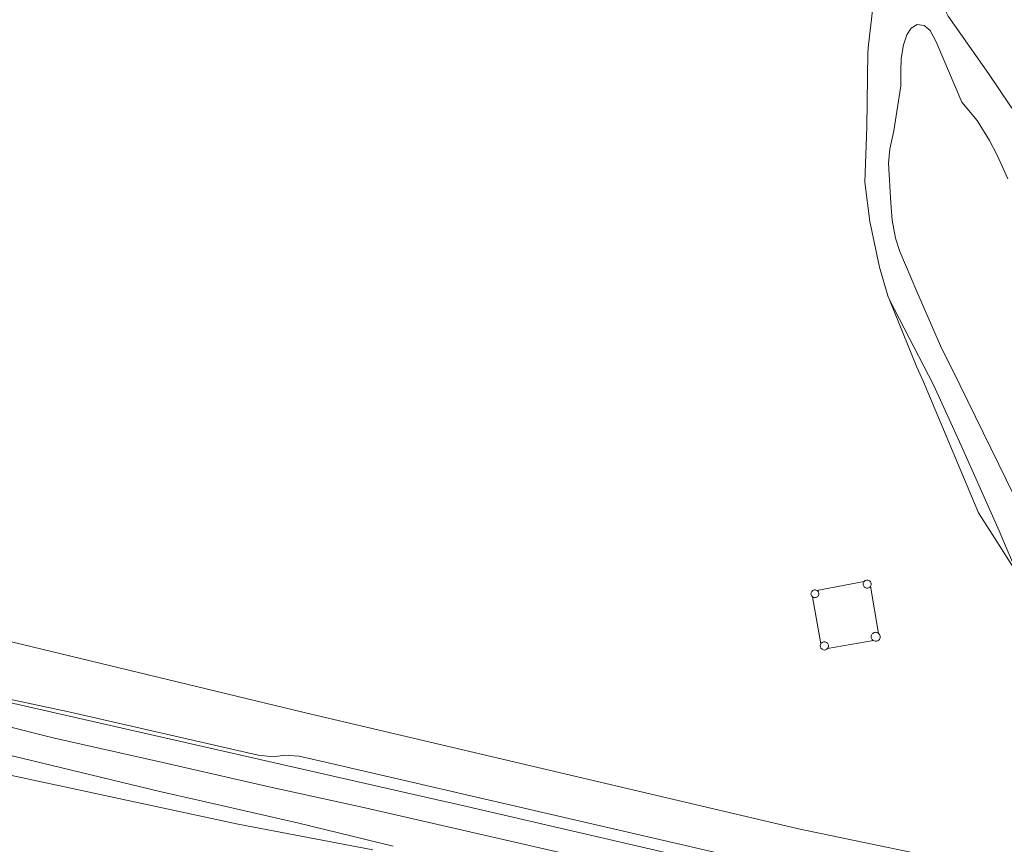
# Model space of a CAD drawing. Extents: x 184422 to 188298, y 343471 to 350189.
# Tile 230 of 256: x 185613 to 185811, y 348133 to 348299. Entities that reach past the tile are written whole.
import ezdxf

# ---------------------------------------------------------------- set-up
doc = ezdxf.new("R2010")
doc.units = 0
for name, color, linetype, lineweight in [('B-WA-GR-BEPLANTING_CULTUUR_HEESTERS-GV', 252, 'Continuous', 18), ('B-WA-GR-BOUWLAND-GV', 252, 'Continuous', 13), ('B-WA-GR-GRAS-GV', 252, 'Continuous', 13), ('B-WA-GR-GROENVOORZIENING-GV', 252, 'Continuous', 18), ('B-WA-GW-TALUD_KRUIN-G', 252, 'Continuous', 18), ('B-WA-IE-TERREINAFSCHEIDING_KUNSTMATIG_HEKWERK-G', 252, 'IE-TERREINAFSCHEIDING-KUNSTMATIG', 18), ('B-WA-KL-ET_HS_LANDELIJK HOOGSPANNINGSNET-GV', 252, 'Continuous', 18), ('B-WA-OG-WATER-GV', 252, 'Continuous', 18), ('B-WA-OG-WATER_SLOOT-GV', 252, 'Continuous', 18)]:
    doc.layers.add(name, color=color, linetype=linetype, lineweight=lineweight)
doc.linetypes.add('IE-TERREINAFSCHEIDING-KUNSTMATIG', pattern='A,4,[82,NLCS.SHX,S=0.75,R=90,X=0,Y=0],4,-2', length=10)

msp = doc.modelspace()

# ---------------------------------------------------------------- linework, layer by layer
at = {"layer": 'B-WA-GR-BEPLANTING_CULTUUR_HEESTERS-GV', "flags": 128}
for points in [[(185870.118, 348126.766), (185868.783, 348126.226), (185862.805, 348122.331), (185860.148, 348121.338), (185856.12, 348120.826), (185853.294, 348121.518), (185849.686, 348121.94), (185845.989, 348121.94), (185841.149, 348122.632), (185806.554, 348128.744), (185769.254, 348136.485), (185670.08, 348159.809), (185593.795, 348178.184)], [(185870.118, 348126.766), (185868.783, 348126.226), (185862.805, 348122.331), (185860.148, 348121.338), (185856.12, 348120.826), (185853.294, 348121.518), (185849.686, 348121.94), (185845.989, 348121.94), (185841.149, 348122.632), (185806.554, 348128.744), (185769.254, 348136.485), (185670.08, 348159.809), (185593.795, 348178.184)], [(185870.118, 348126.766), (185868.783, 348126.226), (185862.805, 348122.331), (185860.148, 348121.338), (185856.12, 348120.826), (185853.294, 348121.518), (185849.686, 348121.94), (185845.989, 348121.94), (185841.149, 348122.632), (185806.554, 348128.744), (185769.254, 348136.485), (185670.08, 348159.809), (185593.795, 348178.184)], [(185590.09, 348166.902), (185622.832, 348159.941), (185660.835, 348151.274), (185664.022, 348150.913), (185666.036, 348151.244), (185669.062, 348151.068), (185675.525, 348149.573), (185741.409, 348134.336), (185804.444, 348119.758)], [(185590.09, 348166.902), (185622.832, 348159.941), (185660.835, 348151.274), (185664.022, 348150.913), (185666.036, 348151.244), (185669.062, 348151.068), (185675.525, 348149.573), (185741.409, 348134.336), (185804.444, 348119.758)], [(185590.09, 348166.902), (185622.832, 348159.941), (185660.835, 348151.274), (185664.022, 348150.913), (185666.036, 348151.244), (185669.062, 348151.068), (185675.525, 348149.573), (185741.409, 348134.336), (185804.444, 348119.758)]]:
    msp.add_lwpolyline(points, dxfattribs=at)
at = {"layer": 'B-WA-GR-BOUWLAND-GV', "flags": 128}
for points in [[(185816.432, 348182.533), (185808.104, 348195.568), (185805.378, 348199.834), (185794.377, 348226.139), (185793.025, 348229.076), (185787.513, 348242.551), (185787.179, 348243.366), (185785.504, 348249.111), (185783.62, 348258.286), (185782.597, 348266.197), (185782.977, 348277.248), (185783.171, 348292.168), (185783.341, 348293.732), (185784.089, 348300.589)], [(185816.432, 348182.533), (185808.104, 348195.568), (185805.378, 348199.834), (185794.377, 348226.139), (185793.025, 348229.076), (185787.513, 348242.551), (185787.179, 348243.366), (185785.504, 348249.111), (185783.62, 348258.286), (185782.597, 348266.197), (185782.977, 348277.248), (185783.171, 348292.168), (185783.341, 348293.732), (185784.089, 348300.589)], [(185816.432, 348182.533), (185808.104, 348195.568), (185805.378, 348199.834), (185794.377, 348226.139), (185793.025, 348229.076), (185787.513, 348242.551), (185787.179, 348243.366), (185785.504, 348249.111), (185783.62, 348258.286), (185782.597, 348266.197), (185782.977, 348277.248), (185783.171, 348292.168), (185783.341, 348293.732), (185784.089, 348300.589)], [(185772.964, 348184.318), (185782.434, 348186.078)], [(185772.964, 348184.318), (185782.434, 348186.078)], [(185772.964, 348184.318), (185782.434, 348186.078)], [(185783.735, 348185.167), (185785.334, 348175.697)], [(185783.735, 348185.167), (185785.334, 348175.697)], [(185783.735, 348185.167), (185785.334, 348175.697)], [(185773.748, 348173.58), (185772.057, 348183.023)], [(185773.748, 348173.58), (185772.057, 348183.023)], [(185773.748, 348173.58), (185772.057, 348183.023)], [(185593.795, 348178.184), (185670.08, 348159.809), (185769.254, 348136.485), (185806.554, 348128.744)], [(185593.795, 348178.184), (185670.08, 348159.809), (185769.254, 348136.485), (185806.554, 348128.744)], [(185593.795, 348178.184), (185670.08, 348159.809), (185769.254, 348136.485), (185806.554, 348128.744)], [(185784.317, 348174.244), (185775.091, 348172.64)], [(185784.317, 348174.244), (185775.091, 348172.64)], [(185784.317, 348174.244), (185775.091, 348172.64)]]:
    msp.add_lwpolyline(points, dxfattribs=at)
at = {"layer": 'B-WA-GR-BOUWLAND-GV'}
for points in [[(185782.434, 348186.078, -0.9168515), (185783.735, 348185.167)], [(185782.434, 348186.078, -0.9168515), (185783.735, 348185.167)], [(185782.434, 348186.078, -0.9168515), (185783.735, 348185.167)], [(185772.057, 348183.023, -0.9154363), (185772.964, 348184.318)], [(185772.057, 348183.023, -0.9154363), (185772.964, 348184.318)], [(185772.057, 348183.023, -0.9154363), (185772.964, 348184.318)], [(185785.334, 348175.697, -0.937734), (185784.317, 348174.244)], [(185785.334, 348175.697, -0.937734), (185784.317, 348174.244)], [(185785.334, 348175.697, -0.937734), (185784.317, 348174.244)], [(185775.091, 348172.64, -0.9158921), (185773.748, 348173.58)], [(185775.091, 348172.64, -0.9158921), (185773.748, 348173.58)], [(185775.091, 348172.64, -0.9158921), (185773.748, 348173.58)]]:
    msp.add_lwpolyline(points, format="xyb", dxfattribs=at)
at = {"layer": 'B-WA-GR-GRAS-GV', "flags": 128}
msp.add_lwpolyline([(185803.903, 348327.985), (185803.143, 348327.092), (185801.828, 348325.098), (185800.848, 348322.971), (185800.799, 348321.642), (185800.276, 348317.947), (185798.936, 348313.514), (185797.771, 348306.979), (185797.745, 348304.632), (185797.876, 348303.239), (185798.509, 348301.092), (185799.302, 348299.483), (185807.377, 348287.955), (185811.655, 348281.642), (185814.039, 348278.389), (185816.551, 348274.225), (185817.821, 348271.723), (185818.5, 348270.089), (185819.023, 348268.487), (185820.092, 348264.767), (185820.584, 348265.124), (185813.733, 348299.691), (185800.88, 348313.886)], close=True, dxfattribs=at)
msp.add_lwpolyline([(185803.903, 348327.985), (185803.143, 348327.092), (185801.828, 348325.098), (185800.848, 348322.971), (185800.799, 348321.642), (185800.276, 348317.947), (185798.936, 348313.514), (185797.771, 348306.979), (185797.745, 348304.632), (185797.876, 348303.239), (185798.509, 348301.092), (185799.302, 348299.483), (185807.377, 348287.955), (185811.655, 348281.642), (185814.039, 348278.389), (185816.551, 348274.225), (185817.821, 348271.723), (185818.5, 348270.089), (185819.023, 348268.487), (185820.092, 348264.767), (185820.584, 348265.124), (185813.733, 348299.691), (185800.88, 348313.886)], close=True, dxfattribs=at)
msp.add_lwpolyline([(185803.903, 348327.985), (185803.143, 348327.092), (185801.828, 348325.098), (185800.848, 348322.971), (185800.799, 348321.642), (185800.276, 348317.947), (185798.936, 348313.514), (185797.771, 348306.979), (185797.745, 348304.632), (185797.876, 348303.239), (185798.509, 348301.092), (185799.302, 348299.483), (185807.377, 348287.955), (185811.655, 348281.642), (185814.039, 348278.389), (185816.551, 348274.225), (185817.821, 348271.723), (185818.5, 348270.089), (185819.023, 348268.487), (185820.092, 348264.767), (185820.584, 348265.124), (185813.733, 348299.691), (185800.88, 348313.886)], close=True, dxfattribs=at)
for points in [[(185787.513, 348242.551), (185793.025, 348229.076), (185794.377, 348226.139), (185805.378, 348199.834), (185808.104, 348195.568), (185816.432, 348182.533), (185825.098, 348172.816), (185832.73, 348166.004), (185849.08, 348153.51), (185872.58, 348136.722), (185875.291, 348133.778), (185862.805, 348122.331), (185868.783, 348126.226), (185870.118, 348126.766)], [(185881.744, 348134.078), (185876.974, 348137.019), (185863.353, 348146.132), (185849.91, 348155.573), (185838.864, 348162.815), (185835.145, 348165.549), (185832.84, 348167.243), (185820.873, 348178.03), (185816.177, 348183.54), (185812.313, 348189.818), (185811.374, 348191.979), (185809.508, 348196.274), (185801.942, 348213.358), (185796.39, 348225.562), (185787.513, 348242.551)], [(185787.513, 348242.551), (185793.025, 348229.076), (185794.377, 348226.139), (185805.378, 348199.834), (185808.104, 348195.568), (185816.432, 348182.533), (185825.098, 348172.816), (185832.73, 348166.004), (185849.08, 348153.51), (185872.58, 348136.722), (185875.291, 348133.778), (185862.805, 348122.331), (185868.783, 348126.226), (185870.118, 348126.766)], [(185881.744, 348134.078), (185876.974, 348137.019), (185863.353, 348146.132), (185849.91, 348155.573), (185838.864, 348162.815), (185835.145, 348165.549), (185832.84, 348167.243), (185820.873, 348178.03), (185816.177, 348183.54), (185812.313, 348189.818), (185811.374, 348191.979), (185809.508, 348196.274), (185801.942, 348213.358), (185796.39, 348225.562), (185787.513, 348242.551)], [(185787.513, 348242.551), (185793.025, 348229.076), (185794.377, 348226.139), (185805.378, 348199.834), (185808.104, 348195.568), (185816.432, 348182.533), (185825.098, 348172.816), (185832.73, 348166.004), (185849.08, 348153.51), (185872.58, 348136.722), (185875.291, 348133.778), (185862.805, 348122.331), (185868.783, 348126.226), (185870.118, 348126.766)], [(185881.744, 348134.078), (185876.974, 348137.019), (185863.353, 348146.132), (185849.91, 348155.573), (185838.864, 348162.815), (185835.145, 348165.549), (185832.84, 348167.243), (185820.873, 348178.03), (185816.177, 348183.54), (185812.313, 348189.818), (185811.374, 348191.979), (185809.508, 348196.274), (185801.942, 348213.358), (185796.39, 348225.562), (185787.513, 348242.551)], [(185804.444, 348119.758), (185741.409, 348134.336), (185675.525, 348149.573), (185669.062, 348151.068), (185666.036, 348151.244), (185664.022, 348150.913), (185660.835, 348151.274), (185622.832, 348159.941), (185590.09, 348166.902)], [(185804.444, 348119.758), (185741.409, 348134.336), (185675.525, 348149.573), (185669.062, 348151.068), (185666.036, 348151.244), (185664.022, 348150.913), (185660.835, 348151.274), (185622.832, 348159.941), (185590.09, 348166.902)], [(185804.444, 348119.758), (185741.409, 348134.336), (185675.525, 348149.573), (185669.062, 348151.068), (185666.036, 348151.244), (185664.022, 348150.913), (185660.835, 348151.274), (185622.832, 348159.941), (185590.09, 348166.902)], [(185597.004, 348160.417), (185619.989, 348154.657), (185641.735, 348149.783), (185663.086, 348144.903), (185682.326, 348140.673), (185735.083, 348128.607), (185802.584, 348113.047), (185811.935, 348111.055), (185816.779, 348110.16), (185816.89, 348110.717), (185817.52, 348113.87), (185817.046, 348114.133), (185816.844, 348114.235), (185816.626, 348114.33), (185816.372, 348114.435), (185813.693, 348114.833), (185810.618, 348115.552), (185792.905, 348119.579), (185779.637, 348122.575), (185753.485, 348129.215), (185701.003, 348141.341), (185696.488, 348142.384), (185596.195, 348165.196)], [(185596.195, 348165.196), (185696.488, 348142.384), (185701.003, 348141.341), (185753.485, 348129.215)], [(185597.004, 348160.417), (185619.989, 348154.657), (185641.735, 348149.783), (185663.086, 348144.903), (185682.326, 348140.673), (185735.083, 348128.607), (185802.584, 348113.047), (185811.935, 348111.055), (185816.779, 348110.16), (185816.89, 348110.717), (185817.52, 348113.87), (185817.046, 348114.133), (185816.844, 348114.235), (185816.626, 348114.33), (185816.372, 348114.435), (185813.693, 348114.833), (185810.618, 348115.552), (185792.905, 348119.579), (185779.637, 348122.575), (185753.485, 348129.215), (185701.003, 348141.341), (185696.488, 348142.384), (185596.195, 348165.196)], [(185596.195, 348165.196), (185696.488, 348142.384), (185701.003, 348141.341), (185753.485, 348129.215)], [(185597.004, 348160.417), (185619.989, 348154.657), (185641.735, 348149.783), (185663.086, 348144.903), (185682.326, 348140.673), (185735.083, 348128.607), (185802.584, 348113.047), (185811.935, 348111.055), (185816.779, 348110.16), (185816.89, 348110.717), (185817.52, 348113.87), (185817.046, 348114.133), (185816.844, 348114.235), (185816.626, 348114.33), (185816.372, 348114.435), (185813.693, 348114.833), (185810.618, 348115.552), (185792.905, 348119.579), (185779.637, 348122.575), (185753.485, 348129.215), (185701.003, 348141.341), (185696.488, 348142.384), (185596.195, 348165.196)], [(185596.195, 348165.196), (185696.488, 348142.384), (185701.003, 348141.341), (185753.485, 348129.215)], [(185735.083, 348128.607), (185682.326, 348140.673), (185663.086, 348144.903), (185641.735, 348149.783), (185619.989, 348154.657), (185597.004, 348160.417)], [(185735.083, 348128.607), (185682.326, 348140.673), (185663.086, 348144.903), (185641.735, 348149.783), (185619.989, 348154.657), (185597.004, 348160.417)], [(185735.083, 348128.607), (185682.326, 348140.673), (185663.086, 348144.903), (185641.735, 348149.783), (185619.989, 348154.657), (185597.004, 348160.417)], [(185687.906, 348133.018), (185669, 348137.595), (185648.792, 348142.257), (185641.111, 348143.957), (185592.001, 348155.808)], [(185592.001, 348155.808), (185641.111, 348143.957), (185648.792, 348142.257), (185669, 348137.595), (185687.906, 348133.018)], [(185687.906, 348133.018), (185669, 348137.595), (185648.792, 348142.257), (185641.111, 348143.957), (185592.001, 348155.808)], [(185592.001, 348155.808), (185641.111, 348143.957), (185648.792, 348142.257), (185669, 348137.595), (185687.906, 348133.018)], [(185687.906, 348133.018), (185669, 348137.595), (185648.792, 348142.257), (185641.111, 348143.957), (185592.001, 348155.808)], [(185592.001, 348155.808), (185641.111, 348143.957), (185648.792, 348142.257), (185669, 348137.595), (185687.906, 348133.018)], [(185591.781, 348151.381), (185656.854, 348137.427), (185683.86, 348132.271)], [(185683.86, 348132.271), (185656.854, 348137.427), (185591.781, 348151.381)], [(185591.781, 348151.381), (185656.854, 348137.427), (185683.86, 348132.271)], [(185683.86, 348132.271), (185656.854, 348137.427), (185591.781, 348151.381)], [(185591.781, 348151.381), (185656.854, 348137.427), (185683.86, 348132.271)], [(185683.86, 348132.271), (185656.854, 348137.427), (185591.781, 348151.381)]]:
    msp.add_lwpolyline(points, dxfattribs=at)
at = {"layer": 'B-WA-GR-GROENVOORZIENING-GV', "flags": 128}
msp.add_lwpolyline([(185772.057, 348183.023), (185773.748, 348173.58), (185773.83, 348173.698), (185773.932, 348173.799), (185774.049, 348173.881), (185774.179, 348173.942), (185774.318, 348173.979), (185774.461, 348173.991), (185774.603, 348173.979), (185774.742, 348173.942), (185774.872, 348173.881), (185774.989, 348173.799), (185775.091, 348173.698), (185775.173, 348173.58), (185775.233, 348173.45), (185775.271, 348173.312), (185775.283, 348173.169), (185775.271, 348173.026), (185775.233, 348172.888), (185775.173, 348172.758), (185775.091, 348172.64), (185784.317, 348174.244), (185784.19, 348174.333), (185784.08, 348174.443), (185783.991, 348174.57), (185783.926, 348174.711), (185783.886, 348174.86), (185783.872, 348175.015), (185783.886, 348175.17), (185783.926, 348175.319), (185783.991, 348175.46), (185784.08, 348175.587), (185784.19, 348175.697), (185784.317, 348175.786), (185784.458, 348175.851), (185784.607, 348175.891), (185784.762, 348175.905), (185784.917, 348175.891), (185785.066, 348175.851), (185785.207, 348175.786), (185785.334, 348175.697), (185783.735, 348185.167), (185783.656, 348185.054), (185783.557, 348184.955), (185783.444, 348184.876), (185783.318, 348184.817), (185783.183, 348184.781), (185783.045, 348184.769), (185782.907, 348184.781), (185782.772, 348184.817), (185782.646, 348184.876), (185782.533, 348184.955), (185782.434, 348185.054), (185782.355, 348185.167), (185782.296, 348185.293), (185782.26, 348185.428), (185782.248, 348185.566), (185782.26, 348185.704), (185782.296, 348185.839), (185782.355, 348185.964), (185782.434, 348186.078), (185772.964, 348184.318), (185773.078, 348184.239), (185773.175, 348184.141), (185773.255, 348184.028), (185773.313, 348183.902), (185773.349, 348183.769), (185773.361, 348183.631), (185773.349, 348183.493), (185773.313, 348183.36), (185773.255, 348183.234), (185773.175, 348183.121), (185773.078, 348183.023), (185772.964, 348182.944), (185772.839, 348182.885), (185772.705, 348182.85), (185772.568, 348182.838), (185772.43, 348182.85), (185772.296, 348182.885), (185772.171, 348182.944)], close=True, dxfattribs=at)
msp.add_lwpolyline([(185772.057, 348183.023), (185773.748, 348173.58), (185773.83, 348173.698), (185773.932, 348173.799), (185774.049, 348173.881), (185774.179, 348173.942), (185774.318, 348173.979), (185774.461, 348173.991), (185774.603, 348173.979), (185774.742, 348173.942), (185774.872, 348173.881), (185774.989, 348173.799), (185775.091, 348173.698), (185775.173, 348173.58), (185775.233, 348173.45), (185775.271, 348173.312), (185775.283, 348173.169), (185775.271, 348173.026), (185775.233, 348172.888), (185775.173, 348172.758), (185775.091, 348172.64), (185784.317, 348174.244), (185784.19, 348174.333), (185784.08, 348174.443), (185783.991, 348174.57), (185783.926, 348174.711), (185783.886, 348174.86), (185783.872, 348175.015), (185783.886, 348175.17), (185783.926, 348175.319), (185783.991, 348175.46), (185784.08, 348175.587), (185784.19, 348175.697), (185784.317, 348175.786), (185784.458, 348175.851), (185784.607, 348175.891), (185784.762, 348175.905), (185784.917, 348175.891), (185785.066, 348175.851), (185785.207, 348175.786), (185785.334, 348175.697), (185783.735, 348185.167), (185783.656, 348185.054), (185783.557, 348184.955), (185783.444, 348184.876), (185783.318, 348184.817), (185783.183, 348184.781), (185783.045, 348184.769), (185782.907, 348184.781), (185782.772, 348184.817), (185782.646, 348184.876), (185782.533, 348184.955), (185782.434, 348185.054), (185782.355, 348185.167), (185782.296, 348185.293), (185782.26, 348185.428), (185782.248, 348185.566), (185782.26, 348185.704), (185782.296, 348185.839), (185782.355, 348185.964), (185782.434, 348186.078), (185772.964, 348184.318), (185773.078, 348184.239), (185773.175, 348184.141), (185773.255, 348184.028), (185773.313, 348183.902), (185773.349, 348183.769), (185773.361, 348183.631), (185773.349, 348183.493), (185773.313, 348183.36), (185773.255, 348183.234), (185773.175, 348183.121), (185773.078, 348183.023), (185772.964, 348182.944), (185772.839, 348182.885), (185772.705, 348182.85), (185772.568, 348182.838), (185772.43, 348182.85), (185772.296, 348182.885), (185772.171, 348182.944)], close=True, dxfattribs=at)
msp.add_lwpolyline([(185772.057, 348183.023), (185773.748, 348173.58), (185773.83, 348173.698), (185773.932, 348173.799), (185774.049, 348173.881), (185774.179, 348173.942), (185774.318, 348173.979), (185774.461, 348173.991), (185774.603, 348173.979), (185774.742, 348173.942), (185774.872, 348173.881), (185774.989, 348173.799), (185775.091, 348173.698), (185775.173, 348173.58), (185775.233, 348173.45), (185775.271, 348173.312), (185775.283, 348173.169), (185775.271, 348173.026), (185775.233, 348172.888), (185775.173, 348172.758), (185775.091, 348172.64), (185784.317, 348174.244), (185784.19, 348174.333), (185784.08, 348174.443), (185783.991, 348174.57), (185783.926, 348174.711), (185783.886, 348174.86), (185783.872, 348175.015), (185783.886, 348175.17), (185783.926, 348175.319), (185783.991, 348175.46), (185784.08, 348175.587), (185784.19, 348175.697), (185784.317, 348175.786), (185784.458, 348175.851), (185784.607, 348175.891), (185784.762, 348175.905), (185784.917, 348175.891), (185785.066, 348175.851), (185785.207, 348175.786), (185785.334, 348175.697), (185783.735, 348185.167), (185783.656, 348185.054), (185783.557, 348184.955), (185783.444, 348184.876), (185783.318, 348184.817), (185783.183, 348184.781), (185783.045, 348184.769), (185782.907, 348184.781), (185782.772, 348184.817), (185782.646, 348184.876), (185782.533, 348184.955), (185782.434, 348185.054), (185782.355, 348185.167), (185782.296, 348185.293), (185782.26, 348185.428), (185782.248, 348185.566), (185782.26, 348185.704), (185782.296, 348185.839), (185782.355, 348185.964), (185782.434, 348186.078), (185772.964, 348184.318), (185773.078, 348184.239), (185773.175, 348184.141), (185773.255, 348184.028), (185773.313, 348183.902), (185773.349, 348183.769), (185773.361, 348183.631), (185773.349, 348183.493), (185773.313, 348183.36), (185773.255, 348183.234), (185773.175, 348183.121), (185773.078, 348183.023), (185772.964, 348182.944), (185772.839, 348182.885), (185772.705, 348182.85), (185772.568, 348182.838), (185772.43, 348182.85), (185772.296, 348182.885), (185772.171, 348182.944)], close=True, dxfattribs=at)
at = {"layer": 'B-WA-GW-TALUD_KRUIN-G', "flags": 128}
for points in [[(185590.09, 348166.902), (185622.832, 348159.941), (185660.835, 348151.274), (185664.022, 348150.913), (185666.036, 348151.244), (185669.062, 348151.068), (185675.525, 348149.573), (185741.409, 348134.336), (185804.444, 348119.758)], [(185590.09, 348166.902), (185622.832, 348159.941), (185660.835, 348151.274), (185664.022, 348150.913), (185666.036, 348151.244), (185669.062, 348151.068), (185675.525, 348149.573), (185741.409, 348134.336), (185804.444, 348119.758)], [(185590.09, 348166.902), (185622.832, 348159.941), (185660.835, 348151.274), (185664.022, 348150.913), (185666.036, 348151.244), (185669.062, 348151.068), (185675.525, 348149.573), (185741.409, 348134.336), (185804.444, 348119.758)], [(185862.573, 348108.126), (185861.39, 348109.609), (185860.616, 348110.313), (185859.864, 348110.697), (185859.176, 348110.859), (185857.972, 348110.952), (185843.484, 348108.833), (185842.477, 348108.839), (185842.102, 348108.867), (185832.349, 348108.907), (185828.203, 348109.121), (185822.563, 348109.685), (185821.127, 348109.792), (185818.498, 348109.843), (185816.779, 348110.16), (185811.935, 348111.055), (185802.584, 348113.047), (185735.083, 348128.607), (185682.326, 348140.673), (185663.086, 348144.903), (185641.735, 348149.783), (185619.989, 348154.657), (185597.004, 348160.417)], [(185862.573, 348108.126), (185861.39, 348109.609), (185860.616, 348110.313), (185859.864, 348110.697), (185859.176, 348110.859), (185857.972, 348110.952), (185843.484, 348108.833), (185842.477, 348108.839), (185842.102, 348108.867), (185832.349, 348108.907), (185828.203, 348109.121), (185822.563, 348109.685), (185821.127, 348109.792), (185818.498, 348109.843), (185816.779, 348110.16), (185811.935, 348111.055), (185802.584, 348113.047), (185735.083, 348128.607), (185682.326, 348140.673), (185663.086, 348144.903), (185641.735, 348149.783), (185619.989, 348154.657), (185597.004, 348160.417)], [(185862.573, 348108.126), (185861.39, 348109.609), (185860.616, 348110.313), (185859.864, 348110.697), (185859.176, 348110.859), (185857.972, 348110.952), (185843.484, 348108.833), (185842.477, 348108.839), (185842.102, 348108.867), (185832.349, 348108.907), (185828.203, 348109.121), (185822.563, 348109.685), (185821.127, 348109.792), (185818.498, 348109.843), (185816.779, 348110.16), (185811.935, 348111.055), (185802.584, 348113.047), (185735.083, 348128.607), (185682.326, 348140.673), (185663.086, 348144.903), (185641.735, 348149.783), (185619.989, 348154.657), (185597.004, 348160.417)]]:
    msp.add_lwpolyline(points, dxfattribs=at)
at = {"layer": 'B-WA-IE-TERREINAFSCHEIDING_KUNSTMATIG_HEKWERK-G', "flags": 128}
msp.add_lwpolyline([(185792.905, 348119.579), (185779.637, 348122.575), (185753.485, 348129.215), (185701.003, 348141.341), (185696.488, 348142.384), (185596.195, 348165.196), (185584.79, 348167.205)], dxfattribs=at)
msp.add_lwpolyline([(185792.905, 348119.579), (185779.637, 348122.575), (185753.485, 348129.215), (185701.003, 348141.341), (185696.488, 348142.384), (185596.195, 348165.196), (185584.79, 348167.205)], dxfattribs=at)
msp.add_lwpolyline([(185792.905, 348119.579), (185779.637, 348122.575), (185753.485, 348129.215), (185701.003, 348141.341), (185696.488, 348142.384), (185596.195, 348165.196), (185584.79, 348167.205)], dxfattribs=at)
at = {"layer": 'B-WA-KL-ET_HS_LANDELIJK HOOGSPANNINGSNET-GV', "flags": 128}
for points in [[(185782.434, 348186.078), (185782.355, 348185.964), (185782.296, 348185.839), (185782.26, 348185.704), (185782.248, 348185.566), (185782.26, 348185.428), (185782.296, 348185.293), (185782.355, 348185.167), (185782.434, 348185.054), (185782.533, 348184.955), (185782.646, 348184.876), (185782.772, 348184.817), (185782.907, 348184.781), (185783.045, 348184.769), (185783.183, 348184.781), (185783.318, 348184.817), (185783.444, 348184.876), (185783.557, 348184.955), (185783.656, 348185.054), (185783.735, 348185.167)], [(185782.434, 348186.078), (185782.355, 348185.964), (185782.296, 348185.839), (185782.26, 348185.704), (185782.248, 348185.566), (185782.26, 348185.428), (185782.296, 348185.293), (185782.355, 348185.167), (185782.434, 348185.054), (185782.533, 348184.955), (185782.646, 348184.876), (185782.772, 348184.817), (185782.907, 348184.781), (185783.045, 348184.769), (185783.183, 348184.781), (185783.318, 348184.817), (185783.444, 348184.876), (185783.557, 348184.955), (185783.656, 348185.054), (185783.735, 348185.167)], [(185782.434, 348186.078), (185782.355, 348185.964), (185782.296, 348185.839), (185782.26, 348185.704), (185782.248, 348185.566), (185782.26, 348185.428), (185782.296, 348185.293), (185782.355, 348185.167), (185782.434, 348185.054), (185782.533, 348184.955), (185782.646, 348184.876), (185782.772, 348184.817), (185782.907, 348184.781), (185783.045, 348184.769), (185783.183, 348184.781), (185783.318, 348184.817), (185783.444, 348184.876), (185783.557, 348184.955), (185783.656, 348185.054), (185783.735, 348185.167)], [(185772.057, 348183.023), (185772.171, 348182.944), (185772.296, 348182.885), (185772.43, 348182.85), (185772.568, 348182.838), (185772.705, 348182.85), (185772.839, 348182.885), (185772.964, 348182.944), (185773.078, 348183.023), (185773.175, 348183.121), (185773.255, 348183.234), (185773.313, 348183.36), (185773.349, 348183.493), (185773.361, 348183.631), (185773.349, 348183.769), (185773.313, 348183.902), (185773.255, 348184.028), (185773.175, 348184.141), (185773.078, 348184.239), (185772.964, 348184.318)], [(185772.057, 348183.023), (185772.171, 348182.944), (185772.296, 348182.885), (185772.43, 348182.85), (185772.568, 348182.838), (185772.705, 348182.85), (185772.839, 348182.885), (185772.964, 348182.944), (185773.078, 348183.023), (185773.175, 348183.121), (185773.255, 348183.234), (185773.313, 348183.36), (185773.349, 348183.493), (185773.361, 348183.631), (185773.349, 348183.769), (185773.313, 348183.902), (185773.255, 348184.028), (185773.175, 348184.141), (185773.078, 348184.239), (185772.964, 348184.318)], [(185772.057, 348183.023), (185772.171, 348182.944), (185772.296, 348182.885), (185772.43, 348182.85), (185772.568, 348182.838), (185772.705, 348182.85), (185772.839, 348182.885), (185772.964, 348182.944), (185773.078, 348183.023), (185773.175, 348183.121), (185773.255, 348183.234), (185773.313, 348183.36), (185773.349, 348183.493), (185773.361, 348183.631), (185773.349, 348183.769), (185773.313, 348183.902), (185773.255, 348184.028), (185773.175, 348184.141), (185773.078, 348184.239), (185772.964, 348184.318)], [(185785.334, 348175.697), (185785.207, 348175.786), (185785.066, 348175.851), (185784.917, 348175.891), (185784.762, 348175.905), (185784.607, 348175.891), (185784.458, 348175.851), (185784.317, 348175.786), (185784.19, 348175.697), (185784.08, 348175.587), (185783.991, 348175.46), (185783.926, 348175.319), (185783.886, 348175.17), (185783.872, 348175.015), (185783.886, 348174.86), (185783.926, 348174.711), (185783.991, 348174.57), (185784.08, 348174.443), (185784.19, 348174.333), (185784.317, 348174.244)], [(185785.334, 348175.697), (185785.207, 348175.786), (185785.066, 348175.851), (185784.917, 348175.891), (185784.762, 348175.905), (185784.607, 348175.891), (185784.458, 348175.851), (185784.317, 348175.786), (185784.19, 348175.697), (185784.08, 348175.587), (185783.991, 348175.46), (185783.926, 348175.319), (185783.886, 348175.17), (185783.872, 348175.015), (185783.886, 348174.86), (185783.926, 348174.711), (185783.991, 348174.57), (185784.08, 348174.443), (185784.19, 348174.333), (185784.317, 348174.244)], [(185785.334, 348175.697), (185785.207, 348175.786), (185785.066, 348175.851), (185784.917, 348175.891), (185784.762, 348175.905), (185784.607, 348175.891), (185784.458, 348175.851), (185784.317, 348175.786), (185784.19, 348175.697), (185784.08, 348175.587), (185783.991, 348175.46), (185783.926, 348175.319), (185783.886, 348175.17), (185783.872, 348175.015), (185783.886, 348174.86), (185783.926, 348174.711), (185783.991, 348174.57), (185784.08, 348174.443), (185784.19, 348174.333), (185784.317, 348174.244)], [(185775.091, 348172.64), (185775.173, 348172.758), (185775.233, 348172.888), (185775.271, 348173.026), (185775.283, 348173.169), (185775.271, 348173.312), (185775.233, 348173.45), (185775.173, 348173.58), (185775.091, 348173.698), (185774.989, 348173.799), (185774.872, 348173.881), (185774.742, 348173.942), (185774.603, 348173.979), (185774.461, 348173.991), (185774.318, 348173.979), (185774.179, 348173.942), (185774.049, 348173.881), (185773.932, 348173.799), (185773.83, 348173.698), (185773.748, 348173.58)], [(185775.091, 348172.64), (185775.173, 348172.758), (185775.233, 348172.888), (185775.271, 348173.026), (185775.283, 348173.169), (185775.271, 348173.312), (185775.233, 348173.45), (185775.173, 348173.58), (185775.091, 348173.698), (185774.989, 348173.799), (185774.872, 348173.881), (185774.742, 348173.942), (185774.603, 348173.979), (185774.461, 348173.991), (185774.318, 348173.979), (185774.179, 348173.942), (185774.049, 348173.881), (185773.932, 348173.799), (185773.83, 348173.698), (185773.748, 348173.58)], [(185775.091, 348172.64), (185775.173, 348172.758), (185775.233, 348172.888), (185775.271, 348173.026), (185775.283, 348173.169), (185775.271, 348173.312), (185775.233, 348173.45), (185775.173, 348173.58), (185775.091, 348173.698), (185774.989, 348173.799), (185774.872, 348173.881), (185774.742, 348173.942), (185774.603, 348173.979), (185774.461, 348173.991), (185774.318, 348173.979), (185774.179, 348173.942), (185774.049, 348173.881), (185773.932, 348173.799), (185773.83, 348173.698), (185773.748, 348173.58)]]:
    msp.add_lwpolyline(points, dxfattribs=at)
at = {"layer": 'B-WA-KL-ET_HS_LANDELIJK HOOGSPANNINGSNET-GV'}
for points in [[(185783.735, 348185.167, 0.9168515), (185782.434, 348186.078)], [(185783.735, 348185.167, 0.9168515), (185782.434, 348186.078)], [(185783.735, 348185.167, 0.9168515), (185782.434, 348186.078)], [(185772.964, 348184.318, 0.9154363), (185772.057, 348183.023)], [(185772.964, 348184.318, 0.9154363), (185772.057, 348183.023)], [(185772.964, 348184.318, 0.9154363), (185772.057, 348183.023)], [(185784.317, 348174.244, 0.937734), (185785.334, 348175.697)], [(185784.317, 348174.244, 0.937734), (185785.334, 348175.697)], [(185784.317, 348174.244, 0.937734), (185785.334, 348175.697)], [(185773.748, 348173.58, 0.9158921), (185775.091, 348172.64)], [(185773.748, 348173.58, 0.9158921), (185775.091, 348172.64)], [(185773.748, 348173.58, 0.9158921), (185775.091, 348172.64)]]:
    msp.add_lwpolyline(points, format="xyb", dxfattribs=at)
at = {"layer": 'B-WA-OG-WATER-GV', "flags": 128}
msp.add_lwpolyline([(185811.283, 348266.855), (185809.15, 348271.586), (185807.568, 348274.528), (185805.118, 348278.532), (185802.018, 348282.232), (185796.865, 348294.319), (185795.669, 348296.622), (185794.462, 348297.588), (185793.093, 348297.818), (185791.886, 348297.064), (185791.034, 348295.733), (185790.353, 348293.708), (185789.863, 348290.991), (185789.797, 348288.235), (185789.784, 348285.469), (185788.399, 348276.451), (185787.597, 348272.786), (185787.312, 348270.014), (185787.812, 348261.978), (185788.091, 348258.536), (185788.767, 348254.945), (185789.625, 348252.243), (185793.049, 348244.234), (185797.769, 348233.381), (185801.729, 348225.407), (185812.478, 348203.374)], dxfattribs=at)
msp.add_lwpolyline([(185811.283, 348266.855), (185809.15, 348271.586), (185807.568, 348274.528), (185805.118, 348278.532), (185802.018, 348282.232), (185796.865, 348294.319), (185795.669, 348296.622), (185794.462, 348297.588), (185793.093, 348297.818), (185791.886, 348297.064), (185791.034, 348295.733), (185790.353, 348293.708), (185789.863, 348290.991), (185789.797, 348288.235), (185789.784, 348285.469), (185788.399, 348276.451), (185787.597, 348272.786), (185787.312, 348270.014), (185787.812, 348261.978), (185788.091, 348258.536), (185788.767, 348254.945), (185789.625, 348252.243), (185793.049, 348244.234), (185797.769, 348233.381), (185801.729, 348225.407), (185812.478, 348203.374)], dxfattribs=at)
msp.add_lwpolyline([(185811.283, 348266.855), (185809.15, 348271.586), (185807.568, 348274.528), (185805.118, 348278.532), (185802.018, 348282.232), (185796.865, 348294.319), (185795.669, 348296.622), (185794.462, 348297.588), (185793.093, 348297.818), (185791.886, 348297.064), (185791.034, 348295.733), (185790.353, 348293.708), (185789.863, 348290.991), (185789.797, 348288.235), (185789.784, 348285.469), (185788.399, 348276.451), (185787.597, 348272.786), (185787.312, 348270.014), (185787.812, 348261.978), (185788.091, 348258.536), (185788.767, 348254.945), (185789.625, 348252.243), (185793.049, 348244.234), (185797.769, 348233.381), (185801.729, 348225.407), (185812.478, 348203.374)], dxfattribs=at)
at = {"layer": 'B-WA-OG-WATER_SLOOT-GV', "flags": 128}
for points in [[(185811.655, 348281.642), (185807.377, 348287.955), (185799.302, 348299.483), (185798.509, 348301.092), (185797.876, 348303.239), (185784.089, 348300.589), (185783.341, 348293.732), (185783.171, 348292.168), (185782.977, 348277.248), (185782.597, 348266.197), (185783.62, 348258.286), (185785.504, 348249.111), (185787.179, 348243.366), (185787.513, 348242.551), (185796.39, 348225.562), (185801.942, 348213.358), (185809.508, 348196.274), (185811.374, 348191.979)], [(185811.655, 348281.642), (185807.377, 348287.955), (185799.302, 348299.483), (185798.509, 348301.092), (185797.876, 348303.239), (185784.089, 348300.589), (185783.341, 348293.732), (185783.171, 348292.168), (185782.977, 348277.248), (185782.597, 348266.197), (185783.62, 348258.286), (185785.504, 348249.111), (185787.179, 348243.366), (185787.513, 348242.551), (185796.39, 348225.562), (185801.942, 348213.358), (185809.508, 348196.274), (185811.374, 348191.979)], [(185811.655, 348281.642), (185807.377, 348287.955), (185799.302, 348299.483), (185798.509, 348301.092), (185797.876, 348303.239), (185784.089, 348300.589), (185783.341, 348293.732), (185783.171, 348292.168), (185782.977, 348277.248), (185782.597, 348266.197), (185783.62, 348258.286), (185785.504, 348249.111), (185787.179, 348243.366), (185787.513, 348242.551), (185796.39, 348225.562), (185801.942, 348213.358), (185809.508, 348196.274), (185811.374, 348191.979)], [(185812.478, 348203.374), (185801.729, 348225.407), (185797.769, 348233.381), (185793.049, 348244.234), (185789.625, 348252.243), (185788.767, 348254.945), (185788.091, 348258.536), (185787.812, 348261.978), (185787.312, 348270.014), (185787.597, 348272.786), (185788.399, 348276.451), (185789.784, 348285.469), (185789.797, 348288.235), (185789.863, 348290.991), (185790.353, 348293.708), (185791.034, 348295.733), (185791.886, 348297.064), (185793.093, 348297.818), (185794.462, 348297.588), (185795.669, 348296.622), (185796.865, 348294.319), (185802.018, 348282.232), (185805.118, 348278.532), (185807.568, 348274.528), (185809.15, 348271.586), (185811.283, 348266.855)], [(185812.478, 348203.374), (185801.729, 348225.407), (185797.769, 348233.381), (185793.049, 348244.234), (185789.625, 348252.243), (185788.767, 348254.945), (185788.091, 348258.536), (185787.812, 348261.978), (185787.312, 348270.014), (185787.597, 348272.786), (185788.399, 348276.451), (185789.784, 348285.469), (185789.797, 348288.235), (185789.863, 348290.991), (185790.353, 348293.708), (185791.034, 348295.733), (185791.886, 348297.064), (185793.093, 348297.818), (185794.462, 348297.588), (185795.669, 348296.622), (185796.865, 348294.319), (185802.018, 348282.232), (185805.118, 348278.532), (185807.568, 348274.528), (185809.15, 348271.586), (185811.283, 348266.855)], [(185812.478, 348203.374), (185801.729, 348225.407), (185797.769, 348233.381), (185793.049, 348244.234), (185789.625, 348252.243), (185788.767, 348254.945), (185788.091, 348258.536), (185787.812, 348261.978), (185787.312, 348270.014), (185787.597, 348272.786), (185788.399, 348276.451), (185789.784, 348285.469), (185789.797, 348288.235), (185789.863, 348290.991), (185790.353, 348293.708), (185791.034, 348295.733), (185791.886, 348297.064), (185793.093, 348297.818), (185794.462, 348297.588), (185795.669, 348296.622), (185796.865, 348294.319), (185802.018, 348282.232), (185805.118, 348278.532), (185807.568, 348274.528), (185809.15, 348271.586), (185811.283, 348266.855)]]:
    msp.add_lwpolyline(points, dxfattribs=at)

doc.saveas('drawing.dxf')
